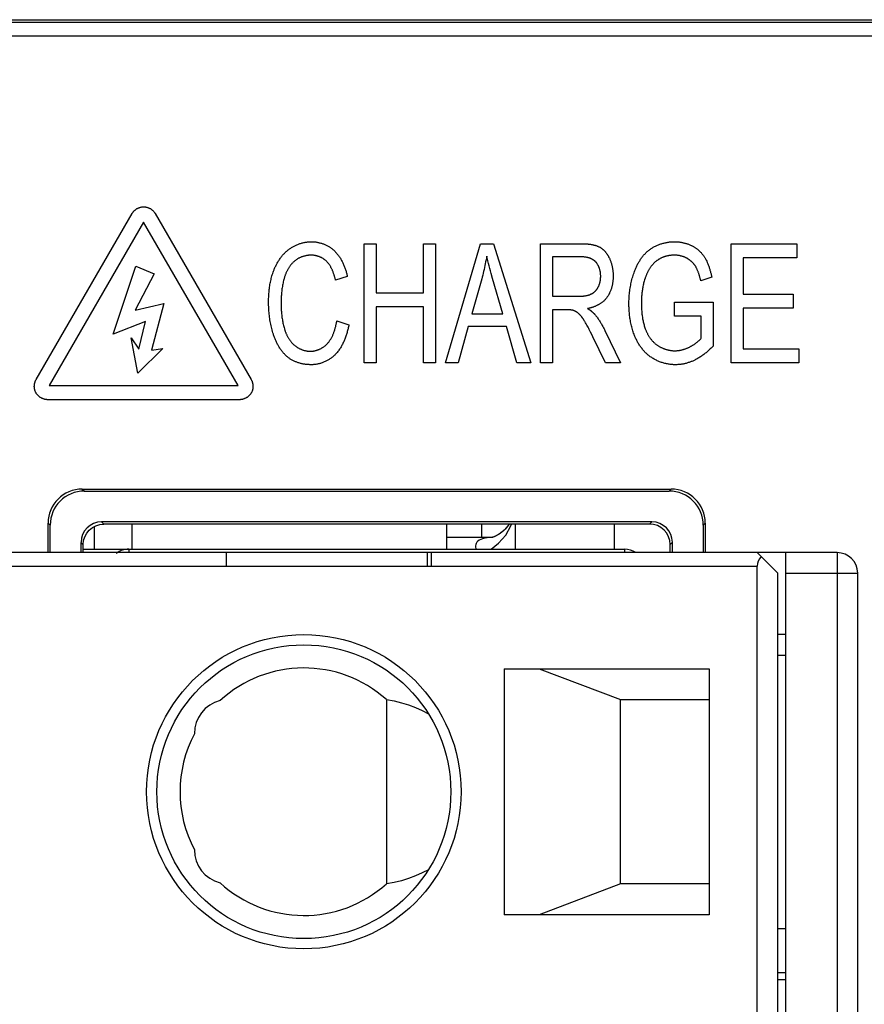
# Model space of a CAD drawing. Header units: millimetres. Extents: x 674 to 3111, y -226 to 595.
# Tile 31 of 46: x 2337 to 2349, y 316 to 331. Entities that reach past the tile are written whole.
import ezdxf

# ---------------------------------------------------------------- set-up
doc = ezdxf.new("R2010")
doc.units = ezdxf.units.MM
doc.header["$LTSCALE"] = 30.734
doc.layers.get('0').update_dxf_attribs({"linetype": 'CONTINUOUS'})

msp = doc.modelspace()

# ---------------------------------------------------------------- linework, layer by layer
at = {"color": 7, "linetype": 'Continuous'}
for p, q in [((2329.383, 330.704), (2369.888, 330.704)), ((2369.845, 330.661), (2329.426, 330.661)), ((2369.845, 330.462), (2329.426, 330.462)), ((2337.178, 325.435), (2338.583, 327.868)), ((2338.921, 327.868), (2340.325, 325.435)), ((2338.752, 327.742), (2337.372, 325.352)), ((2340.132, 325.352), (2338.752, 327.742)), ((2341.979, 325.683), (2341.979, 327.425)), ((2341.979, 327.425), (2342.155, 327.425)), ((2342.155, 327.425), (2342.155, 326.707)), ((2342.843, 326.707), (2342.843, 327.425)), ((2342.843, 327.425), (2343.019, 327.425)), ((2343.019, 327.425), (2343.019, 325.683)), ((2343.167, 325.683), (2343.678, 327.425)), ((2343.678, 327.425), (2343.871, 327.425)), ((2343.871, 327.425), (2344.413, 325.683)), ((2344.556, 325.683), (2344.556, 327.425)), ((2347.343, 325.683), (2347.343, 327.425)), ((2347.343, 327.425), (2348.304, 327.425)), ((2348.304, 327.425), (2348.304, 327.22)), ((2344.733, 327.232), (2344.733, 326.656)), ((2345.153, 327.232), (2344.733, 327.232)), ((2347.52, 327.22), (2347.52, 326.685)), ((2348.304, 327.22), (2347.52, 327.22)), ((2338.304, 326.103), (2338.64, 327.098)), ((2338.64, 327.098), (2338.907, 326.986)), ((2338.907, 326.986), (2338.627, 326.454)), ((2341.731, 326.947), (2341.559, 326.893)), ((2343.696, 326.909), (2343.55, 326.398)), ((2344.003, 326.398), (2343.854, 326.917)), ((2347.06, 326.937), (2346.901, 326.88)), ((2342.155, 326.707), (2342.843, 326.707)), ((2344.733, 326.656), (2345.117, 326.656)), ((2346.517, 326.366), (2346.517, 326.571)), ((2346.517, 326.571), (2347.08, 326.571)), ((2347.08, 326.571), (2347.08, 325.925)), ((2347.52, 326.685), (2348.254, 326.685)), ((2348.254, 326.685), (2348.254, 326.481)), ((2338.627, 326.454), (2339.047, 326.552)), ((2339.047, 326.552), (2338.865, 325.865)), ((2342.155, 326.503), (2342.155, 325.683)), ((2342.843, 326.503), (2342.155, 326.503)), ((2342.843, 325.683), (2342.843, 326.503)), ((2344.733, 326.456), (2344.733, 325.683)), ((2344.955, 326.456), (2344.733, 326.456)), ((2347.52, 326.481), (2347.52, 325.887)), ((2348.254, 326.481), (2347.52, 326.481)), ((2338.781, 326.286), (2338.304, 326.103)), ((2338.683, 325.879), (2338.781, 326.286)), ((2341.577, 326.294), (2341.754, 326.236)), ((2343.55, 326.398), (2344.003, 326.398)), ((2345.196, 326.299), (2345.191, 326.308)), ((2346.907, 326.366), (2346.517, 326.366)), ((2346.907, 326.04), (2346.907, 326.366)), ((2343.498, 326.211), (2343.354, 325.683)), ((2344.059, 326.211), (2343.498, 326.211)), ((2344.212, 325.683), (2344.059, 326.211)), ((2345.305, 326.098), (2345.288, 326.132)), ((2345.496, 326.157), (2345.726, 325.683)), ((2338.668, 325.529), (2338.57, 326.047)), ((2338.57, 326.047), (2338.683, 325.879)), ((2345.322, 326.063), (2345.305, 326.098)), ((2345.507, 325.683), (2345.322, 326.063)), ((2339.033, 325.893), (2338.668, 325.529)), ((2338.865, 325.865), (2339.033, 325.893)), ((2347.52, 325.887), (2348.335, 325.887)), ((2348.335, 325.887), (2348.335, 325.683)), ((2342.155, 325.683), (2341.979, 325.683)), ((2343.019, 325.683), (2342.843, 325.683)), ((2343.354, 325.683), (2343.167, 325.683)), ((2344.413, 325.683), (2344.212, 325.683)), ((2344.733, 325.683), (2344.556, 325.683)), ((2345.726, 325.683), (2345.507, 325.683)), ((2348.335, 325.683), (2347.343, 325.683)), ((2337.372, 325.352), (2340.132, 325.352)), ((2340.156, 325.142), (2337.347, 325.142)), ((2337.855, 323.834), (2337.885, 323.804)), ((2337.855, 323.834), (2346.466, 323.834)), ((2346.466, 323.834), (2346.436, 323.804)), ((2337.885, 323.804), (2346.436, 323.804)), ((2337.355, 322.904), (2337.355, 323.335)), ((2337.355, 323.335), (2337.385, 323.305)), ((2337.385, 322.904), (2337.385, 323.305)), ((2338.135, 323.354), (2338.169, 323.32)), ((2346.186, 323.354), (2338.135, 323.354)), ((2346.152, 323.32), (2338.169, 323.32)), ((2338.585, 322.954), (2338.585, 323.32)), ((2343.185, 322.954), (2343.185, 323.32)), ((2343.699, 323.124), (2343.699, 323.32)), ((2344.185, 323.32), (2344.185, 322.954)), ((2345.633, 323.32), (2345.633, 322.954)), ((2346.186, 323.354), (2346.152, 323.32)), ((2346.965, 323.335), (2346.935, 323.305)), ((2346.935, 323.305), (2346.935, 322.904)), ((2346.965, 323.335), (2346.965, 322.904)), ((2343.863, 323.124), (2343.185, 323.124)), ((2337.835, 323.054), (2337.835, 322.904)), ((2337.835, 323.054), (2337.869, 323.021)), ((2337.869, 322.904), (2337.869, 323.021)), ((2346.485, 323.054), (2346.452, 323.021)), ((2346.452, 322.904), (2346.452, 323.021)), ((2346.485, 322.904), (2346.485, 323.054)), ((2348.895, 322.904), (2336.595, 322.904)), ((2337.869, 322.954), (2345.785, 322.954)), ((2338.535, 322.954), (2338.535, 322.904)), ((2339.96, 322.904), (2339.96, 322.704)), ((2342.905, 322.704), (2342.905, 322.904)), ((2342.96, 322.704), (2342.96, 322.904)), ((2345.785, 322.954), (2345.785, 322.904)), ((2347.725, 322.904), (2348.025, 322.604)), ((2348.145, 255.904), (2348.145, 322.904)), ((2348.895, 322.904), (2348.895, 255.904)), ((2336.395, 322.704), (2347.725, 322.704)), ((2347.725, 256.104), (2347.725, 322.704)), ((2348.025, 256.204), (2348.025, 322.604)), ((2348.145, 322.604), (2349.195, 322.604)), ((2349.195, 256.204), (2349.195, 322.604)), ((2348.145, 321.704), (2348.025, 321.704)), ((2348.025, 321.404), (2348.145, 321.404)), ((2344.025, 321.204), (2344.025, 317.604)), ((2344.025, 321.204), (2347.025, 321.204)), ((2344.535, 321.204), (2345.725, 320.754)), ((2347.025, 321.204), (2347.025, 317.604)), ((2342.305, 320.752), (2342.305, 318.055)), ((2345.725, 318.054), (2345.725, 320.754)), ((2345.725, 320.754), (2347.025, 320.754)), ((2345.725, 318.054), (2344.535, 317.604)), ((2347.025, 318.054), (2345.725, 318.054)), ((2347.025, 317.604), (2344.025, 317.604)), ((2348.025, 317.404), (2348.145, 317.404)), ((2348.145, 316.754), (2348.025, 316.754)), ((2348.025, 316.654), (2348.145, 316.654))]:
    msp.add_line(p, q, dxfattribs=at)
at = {"color": 6, "linetype": 'Continuous'}
msp.add_line((2338.035, 322.954), (2338.035, 323.288), dxfattribs=at)
at = {"color": 7, "linetype": 'Continuous'}
for points in [[(2338.583, 327.868), (2338.586, 327.873), (2338.59, 327.879), (2338.594, 327.884), (2338.598, 327.889), (2338.602, 327.894), (2338.606, 327.899), (2338.611, 327.904), (2338.616, 327.909), (2338.621, 327.914), (2338.626, 327.918), (2338.631, 327.922), (2338.637, 327.926), (2338.642, 327.93), (2338.648, 327.934), (2338.654, 327.938), (2338.66, 327.941), (2338.666, 327.944), (2338.672, 327.947), (2338.679, 327.95), (2338.685, 327.952), (2338.691, 327.955), (2338.698, 327.957), (2338.705, 327.959), (2338.711, 327.96), (2338.718, 327.962), (2338.725, 327.963), (2338.731, 327.964), (2338.738, 327.965), (2338.745, 327.965), (2338.752, 327.965), (2338.759, 327.965), (2338.766, 327.965), (2338.772, 327.964), (2338.779, 327.963), (2338.786, 327.962), (2338.793, 327.96), (2338.799, 327.959), (2338.806, 327.957), (2338.812, 327.955), (2338.819, 327.952), (2338.825, 327.95), (2338.832, 327.947), (2338.838, 327.944), (2338.844, 327.941), (2338.85, 327.938), (2338.856, 327.934), (2338.861, 327.93), (2338.867, 327.926), (2338.873, 327.922), (2338.878, 327.918), (2338.883, 327.914), (2338.888, 327.909), (2338.893, 327.904), (2338.897, 327.899), (2338.902, 327.894), (2338.906, 327.889), (2338.91, 327.884), (2338.914, 327.879), (2338.918, 327.873), (2338.921, 327.868)], [(2340.884, 327.349), (2340.894, 327.355), (2340.903, 327.362), (2340.913, 327.368), (2340.922, 327.374), (2340.932, 327.379), (2340.942, 327.385), (2340.952, 327.39), (2340.963, 327.396), (2340.973, 327.4), (2340.984, 327.405), (2340.994, 327.41), (2341.005, 327.414), (2341.016, 327.418), (2341.027, 327.422), (2341.037, 327.426), (2341.048, 327.429), (2341.06, 327.433), (2341.071, 327.436), (2341.082, 327.439), (2341.093, 327.441), (2341.104, 327.444), (2341.116, 327.446), (2341.127, 327.448), (2341.138, 327.449), (2341.15, 327.451), (2341.161, 327.452), (2341.172, 327.453), (2341.184, 327.453), (2341.195, 327.454), (2341.206, 327.454)], [(2341.206, 327.454), (2341.217, 327.454), (2341.227, 327.453), (2341.238, 327.453), (2341.248, 327.452), (2341.258, 327.451), (2341.269, 327.45), (2341.279, 327.448), (2341.29, 327.446), (2341.3, 327.444), (2341.311, 327.442), (2341.321, 327.44), (2341.331, 327.437), (2341.342, 327.434), (2341.352, 327.431), (2341.362, 327.428), (2341.372, 327.424), (2341.382, 327.421), (2341.392, 327.417), (2341.402, 327.413), (2341.412, 327.409), (2341.421, 327.404), (2341.431, 327.399), (2341.44, 327.394), (2341.45, 327.389), (2341.459, 327.384), (2341.468, 327.379), (2341.477, 327.373), (2341.486, 327.367), (2341.494, 327.361), (2341.503, 327.355), (2341.511, 327.348), (2341.519, 327.342), (2341.527, 327.335), (2341.534, 327.328), (2341.542, 327.321)], [(2346.164, 327.347), (2346.174, 327.353), (2346.184, 327.36), (2346.194, 327.366), (2346.204, 327.372), (2346.215, 327.378), (2346.225, 327.384), (2346.236, 327.389), (2346.247, 327.394), (2346.258, 327.399), (2346.269, 327.404), (2346.28, 327.409), (2346.291, 327.413), (2346.303, 327.417), (2346.314, 327.421), (2346.326, 327.425), (2346.337, 327.428), (2346.349, 327.432), (2346.361, 327.435), (2346.373, 327.437), (2346.384, 327.44), (2346.396, 327.442), (2346.408, 327.445), (2346.42, 327.446), (2346.432, 327.448), (2346.444, 327.45), (2346.456, 327.451), (2346.468, 327.452), (2346.48, 327.453), (2346.492, 327.453), (2346.504, 327.454), (2346.516, 327.454)], [(2346.516, 327.454), (2346.525, 327.454), (2346.535, 327.453), (2346.545, 327.453), (2346.555, 327.452), (2346.565, 327.452), (2346.575, 327.451), (2346.585, 327.45), (2346.595, 327.449), (2346.605, 327.447), (2346.615, 327.446), (2346.625, 327.444), (2346.635, 327.442), (2346.645, 327.44), (2346.655, 327.438), (2346.664, 327.435), (2346.674, 327.433), (2346.684, 327.43), (2346.693, 327.427), (2346.703, 327.424), (2346.712, 327.421), (2346.722, 327.417), (2346.731, 327.413), (2346.74, 327.41), (2346.749, 327.406), (2346.759, 327.401), (2346.767, 327.397), (2346.776, 327.393)], [(2340.659, 327.041), (2340.663, 327.053), (2340.668, 327.064), (2340.673, 327.075), (2340.678, 327.087), (2340.683, 327.098), (2340.689, 327.109), (2340.695, 327.12), (2340.7, 327.131), (2340.707, 327.142), (2340.713, 327.153), (2340.719, 327.164), (2340.726, 327.175), (2340.733, 327.185), (2340.739, 327.196), (2340.747, 327.206), (2340.754, 327.217), (2340.761, 327.227), (2340.769, 327.237), (2340.777, 327.246), (2340.785, 327.256), (2340.793, 327.265), (2340.801, 327.275), (2340.81, 327.284), (2340.819, 327.293), (2340.827, 327.301), (2340.837, 327.31), (2340.846, 327.318), (2340.855, 327.326), (2340.865, 327.334), (2340.874, 327.341), (2340.884, 327.349)], [(2341.542, 327.321), (2341.551, 327.312), (2341.56, 327.303), (2341.568, 327.293), (2341.576, 327.284), (2341.584, 327.274), (2341.592, 327.264), (2341.6, 327.253), (2341.607, 327.243), (2341.615, 327.232), (2341.622, 327.222), (2341.629, 327.211), (2341.635, 327.2), (2341.642, 327.189), (2341.648, 327.177), (2341.654, 327.166), (2341.66, 327.154), (2341.665, 327.143), (2341.671, 327.131), (2341.676, 327.119), (2341.681, 327.107), (2341.686, 327.095), (2341.691, 327.083), (2341.696, 327.071), (2341.7, 327.058), (2341.704, 327.046), (2341.708, 327.034), (2341.712, 327.021), (2341.716, 327.009), (2341.719, 326.997), (2341.722, 326.984), (2341.726, 326.972), (2341.729, 326.959), (2341.731, 326.947)], [(2344.556, 327.425), (2345.154, 327.425), (2345.162, 327.425), (2345.171, 327.424), (2345.179, 327.424), (2345.188, 327.424), (2345.196, 327.424), (2345.205, 327.424), (2345.213, 327.423), (2345.221, 327.423), (2345.23, 327.422), (2345.238, 327.422), (2345.247, 327.421), (2345.255, 327.42), (2345.264, 327.419), (2345.272, 327.418), (2345.28, 327.417), (2345.289, 327.416), (2345.297, 327.415), (2345.305, 327.413), (2345.314, 327.412), (2345.322, 327.41), (2345.33, 327.408), (2345.338, 327.406), (2345.346, 327.404), (2345.354, 327.402), (2345.362, 327.399), (2345.37, 327.397), (2345.378, 327.394), (2345.386, 327.391), (2345.394, 327.388), (2345.401, 327.385), (2345.409, 327.381), (2345.416, 327.378)], [(2345.416, 327.378), (2345.422, 327.375), (2345.427, 327.372), (2345.433, 327.368), (2345.438, 327.365), (2345.443, 327.361), (2345.449, 327.358), (2345.454, 327.354), (2345.459, 327.35), (2345.464, 327.346), (2345.469, 327.342), (2345.474, 327.338), (2345.478, 327.333), (2345.483, 327.329), (2345.488, 327.324), (2345.492, 327.32), (2345.497, 327.315), (2345.501, 327.31), (2345.505, 327.305), (2345.509, 327.3), (2345.513, 327.295), (2345.517, 327.29), (2345.521, 327.284), (2345.525, 327.279), (2345.529, 327.274), (2345.532, 327.268), (2345.536, 327.263), (2345.539, 327.257), (2345.543, 327.252), (2345.546, 327.246), (2345.549, 327.241), (2345.552, 327.235), (2345.555, 327.229), (2345.558, 327.224), (2345.561, 327.218), (2345.564, 327.212)], [(2345.931, 327.02), (2345.935, 327.031), (2345.94, 327.043), (2345.944, 327.054), (2345.949, 327.065), (2345.954, 327.077), (2345.959, 327.088), (2345.965, 327.099), (2345.97, 327.11), (2345.976, 327.122), (2345.982, 327.133), (2345.988, 327.143), (2345.994, 327.154), (2346, 327.165), (2346.007, 327.176), (2346.013, 327.186), (2346.02, 327.197), (2346.027, 327.207), (2346.035, 327.217), (2346.042, 327.227), (2346.05, 327.237), (2346.057, 327.246), (2346.065, 327.256), (2346.073, 327.265), (2346.082, 327.274), (2346.09, 327.283), (2346.099, 327.292), (2346.108, 327.3), (2346.117, 327.309), (2346.126, 327.317), (2346.135, 327.325), (2346.145, 327.332), (2346.154, 327.34), (2346.164, 327.347)], [(2346.776, 327.393), (2346.784, 327.388), (2346.792, 327.384), (2346.8, 327.379), (2346.807, 327.375), (2346.815, 327.37), (2346.822, 327.365), (2346.83, 327.36), (2346.837, 327.354), (2346.844, 327.349), (2346.852, 327.343), (2346.859, 327.338), (2346.865, 327.332), (2346.872, 327.326), (2346.879, 327.32), (2346.886, 327.313), (2346.892, 327.307), (2346.898, 327.301), (2346.905, 327.294), (2346.911, 327.287), (2346.917, 327.28), (2346.923, 327.274), (2346.928, 327.266), (2346.934, 327.259), (2346.939, 327.252), (2346.944, 327.245), (2346.949, 327.237), (2346.954, 327.23), (2346.959, 327.222)], [(2340.948, 327.161), (2340.941, 327.154), (2340.934, 327.147), (2340.927, 327.14), (2340.921, 327.133), (2340.915, 327.126), (2340.908, 327.119), (2340.902, 327.111), (2340.897, 327.103), (2340.891, 327.096), (2340.885, 327.088), (2340.88, 327.08), (2340.875, 327.071), (2340.87, 327.063), (2340.865, 327.055), (2340.86, 327.046), (2340.855, 327.038), (2340.851, 327.029), (2340.846, 327.02), (2340.842, 327.012), (2340.838, 327.003), (2340.834, 326.994), (2340.83, 326.985), (2340.827, 326.976), (2340.823, 326.967), (2340.82, 326.958), (2340.817, 326.948), (2340.814, 326.939), (2340.811, 326.93), (2340.808, 326.921), (2340.806, 326.912), (2340.803, 326.902)], [(2341.203, 327.257), (2341.195, 327.257), (2341.188, 327.256), (2341.18, 327.256), (2341.172, 327.255), (2341.164, 327.255), (2341.156, 327.254), (2341.148, 327.253), (2341.14, 327.252), (2341.132, 327.25), (2341.124, 327.249), (2341.117, 327.247), (2341.109, 327.245), (2341.101, 327.243), (2341.093, 327.241), (2341.085, 327.239), (2341.078, 327.236), (2341.07, 327.233), (2341.062, 327.231), (2341.055, 327.228), (2341.047, 327.225), (2341.04, 327.221), (2341.033, 327.218), (2341.026, 327.214), (2341.018, 327.211), (2341.011, 327.207), (2341.004, 327.203), (2340.998, 327.199), (2340.991, 327.195), (2340.984, 327.19), (2340.978, 327.186), (2340.972, 327.181), (2340.965, 327.176), (2340.959, 327.171), (2340.953, 327.166), (2340.948, 327.161)], [(2341.424, 327.17), (2341.42, 327.175), (2341.415, 327.179), (2341.409, 327.184), (2341.404, 327.188), (2341.399, 327.192), (2341.393, 327.196), (2341.387, 327.2), (2341.382, 327.204), (2341.376, 327.208), (2341.37, 327.212), (2341.364, 327.215), (2341.358, 327.218), (2341.351, 327.222), (2341.345, 327.225), (2341.339, 327.228), (2341.332, 327.23), (2341.326, 327.233), (2341.319, 327.236), (2341.313, 327.238), (2341.306, 327.24), (2341.299, 327.242), (2341.292, 327.244), (2341.286, 327.246), (2341.279, 327.248), (2341.272, 327.249), (2341.265, 327.251), (2341.258, 327.252), (2341.251, 327.253), (2341.244, 327.254), (2341.237, 327.255), (2341.231, 327.256), (2341.224, 327.256), (2341.217, 327.256), (2341.21, 327.257), (2341.203, 327.257)], [(2341.559, 326.893), (2341.556, 326.902), (2341.554, 326.911), (2341.552, 326.919), (2341.55, 326.928), (2341.547, 326.936), (2341.545, 326.945), (2341.542, 326.954), (2341.54, 326.962), (2341.537, 326.971), (2341.534, 326.979), (2341.531, 326.988), (2341.528, 326.996), (2341.525, 327.005), (2341.522, 327.013), (2341.519, 327.021), (2341.515, 327.03), (2341.512, 327.038), (2341.508, 327.046), (2341.504, 327.054), (2341.5, 327.062), (2341.496, 327.07), (2341.492, 327.078), (2341.488, 327.086), (2341.483, 327.094), (2341.479, 327.101), (2341.474, 327.109), (2341.469, 327.116), (2341.464, 327.123), (2341.459, 327.13), (2341.454, 327.137), (2341.448, 327.144), (2341.442, 327.151), (2341.437, 327.157), (2341.431, 327.164), (2341.424, 327.17)], [(2343.769, 327.245), (2343.765, 327.216), (2343.76, 327.188), (2343.754, 327.16), (2343.749, 327.132), (2343.743, 327.104), (2343.737, 327.076), (2343.731, 327.048), (2343.725, 327.02), (2343.718, 326.992), (2343.711, 326.965), (2343.703, 326.937), (2343.696, 326.909)], [(2343.854, 326.917), (2343.834, 326.99), (2343.824, 327.026), (2343.815, 327.062), (2343.805, 327.099), (2343.796, 327.135), (2343.787, 327.172), (2343.778, 327.208), (2343.769, 327.245)], [(2345.369, 327.153), (2345.365, 327.157), (2345.361, 327.161), (2345.358, 327.165), (2345.354, 327.169), (2345.349, 327.172), (2345.345, 327.176), (2345.341, 327.179), (2345.336, 327.182), (2345.332, 327.185), (2345.327, 327.188), (2345.322, 327.191), (2345.318, 327.194), (2345.313, 327.197), (2345.308, 327.199), (2345.303, 327.202), (2345.298, 327.204), (2345.292, 327.207), (2345.287, 327.209), (2345.282, 327.211), (2345.276, 327.213), (2345.271, 327.215), (2345.266, 327.216), (2345.26, 327.218), (2345.255, 327.219), (2345.249, 327.221), (2345.243, 327.222), (2345.238, 327.224), (2345.232, 327.225), (2345.226, 327.226), (2345.221, 327.227), (2345.215, 327.228), (2345.209, 327.229), (2345.204, 327.229), (2345.198, 327.23), (2345.192, 327.231), (2345.187, 327.231), (2345.181, 327.232), (2345.175, 327.232), (2345.17, 327.232), (2345.164, 327.232), (2345.159, 327.232), (2345.153, 327.232)], [(2345.437, 326.949), (2345.437, 326.956), (2345.437, 326.962), (2345.436, 326.968), (2345.436, 326.974), (2345.436, 326.98), (2345.435, 326.987), (2345.434, 326.993), (2345.433, 326.999), (2345.433, 327.005), (2345.432, 327.012), (2345.43, 327.018), (2345.429, 327.024), (2345.428, 327.03), (2345.426, 327.036), (2345.425, 327.042), (2345.423, 327.049), (2345.421, 327.055), (2345.419, 327.061), (2345.417, 327.067), (2345.415, 327.073), (2345.413, 327.078), (2345.41, 327.084), (2345.408, 327.09), (2345.405, 327.096), (2345.403, 327.101), (2345.4, 327.107), (2345.397, 327.112), (2345.394, 327.118), (2345.391, 327.123), (2345.387, 327.128), (2345.384, 327.133), (2345.38, 327.138), (2345.377, 327.143), (2345.373, 327.148), (2345.369, 327.153)], [(2345.564, 327.212), (2345.568, 327.203), (2345.572, 327.193), (2345.576, 327.184), (2345.58, 327.174), (2345.583, 327.164), (2345.587, 327.155), (2345.59, 327.145), (2345.593, 327.135), (2345.596, 327.125), (2345.599, 327.115), (2345.601, 327.105), (2345.603, 327.094), (2345.606, 327.084), (2345.608, 327.074), (2345.609, 327.064), (2345.611, 327.053), (2345.613, 327.043), (2345.614, 327.033), (2345.615, 327.022), (2345.616, 327.012), (2345.617, 327.002), (2345.618, 326.991), (2345.618, 326.981), (2345.619, 326.971), (2345.619, 326.96), (2345.619, 326.95)], [(2346.308, 327.209), (2346.302, 327.205), (2346.295, 327.201), (2346.289, 327.197), (2346.283, 327.194), (2346.277, 327.189), (2346.27, 327.185), (2346.264, 327.181), (2346.258, 327.177), (2346.253, 327.172), (2346.247, 327.168), (2346.241, 327.163), (2346.235, 327.158), (2346.23, 327.153), (2346.224, 327.148), (2346.219, 327.143), (2346.213, 327.138), (2346.208, 327.133), (2346.203, 327.127), (2346.198, 327.122), (2346.193, 327.116), (2346.188, 327.111), (2346.184, 327.105), (2346.179, 327.099), (2346.175, 327.094), (2346.17, 327.088), (2346.166, 327.082)], [(2346.516, 327.257), (2346.509, 327.257), (2346.502, 327.257), (2346.494, 327.256), (2346.487, 327.256), (2346.479, 327.255), (2346.472, 327.255), (2346.464, 327.254), (2346.457, 327.253), (2346.45, 327.252), (2346.442, 327.251), (2346.435, 327.25), (2346.427, 327.249), (2346.42, 327.248), (2346.413, 327.246), (2346.405, 327.245), (2346.398, 327.243), (2346.391, 327.241), (2346.384, 327.239), (2346.376, 327.237), (2346.369, 327.235), (2346.362, 327.232), (2346.355, 327.23), (2346.348, 327.227), (2346.341, 327.224), (2346.335, 327.222), (2346.328, 327.218), (2346.321, 327.215), (2346.315, 327.212), (2346.308, 327.209)], [(2346.699, 327.211), (2346.694, 327.214), (2346.688, 327.217), (2346.681, 327.22), (2346.675, 327.223), (2346.669, 327.226), (2346.663, 327.228), (2346.657, 327.231), (2346.65, 327.233), (2346.644, 327.236), (2346.637, 327.238), (2346.631, 327.24), (2346.624, 327.242), (2346.618, 327.244), (2346.611, 327.245), (2346.604, 327.247), (2346.598, 327.248), (2346.591, 327.25), (2346.584, 327.251), (2346.577, 327.252), (2346.571, 327.253), (2346.564, 327.254), (2346.557, 327.255), (2346.55, 327.255), (2346.543, 327.256), (2346.537, 327.256), (2346.53, 327.257), (2346.523, 327.257), (2346.516, 327.257)], [(2346.826, 327.089), (2346.823, 327.095), (2346.82, 327.1), (2346.816, 327.105), (2346.813, 327.11), (2346.809, 327.116), (2346.805, 327.121), (2346.801, 327.126), (2346.797, 327.131), (2346.793, 327.135), (2346.789, 327.14), (2346.785, 327.145), (2346.78, 327.149), (2346.776, 327.154), (2346.771, 327.158), (2346.766, 327.163), (2346.762, 327.167), (2346.757, 327.171), (2346.752, 327.175), (2346.747, 327.179), (2346.742, 327.183), (2346.737, 327.187), (2346.732, 327.191), (2346.726, 327.194), (2346.721, 327.198), (2346.716, 327.201), (2346.71, 327.205), (2346.705, 327.208), (2346.699, 327.211)], [(2346.959, 327.222), (2346.965, 327.212), (2346.971, 327.202), (2346.976, 327.192), (2346.981, 327.182), (2346.987, 327.171), (2346.992, 327.161), (2346.996, 327.15), (2347.001, 327.139), (2347.005, 327.128), (2347.01, 327.117), (2347.014, 327.107), (2347.018, 327.095), (2347.022, 327.084), (2347.025, 327.073), (2347.029, 327.062), (2347.032, 327.051), (2347.035, 327.039), (2347.039, 327.028), (2347.042, 327.017), (2347.044, 327.005), (2347.047, 326.994), (2347.05, 326.983), (2347.052, 326.971), (2347.055, 326.96), (2347.057, 326.948), (2347.06, 326.937)], [(2340.579, 326.567), (2340.579, 326.585), (2340.58, 326.604), (2340.58, 326.622), (2340.581, 326.641), (2340.582, 326.66), (2340.583, 326.678), (2340.584, 326.697), (2340.586, 326.715), (2340.588, 326.734), (2340.59, 326.753), (2340.592, 326.771), (2340.594, 326.79), (2340.597, 326.808), (2340.6, 326.826), (2340.603, 326.845), (2340.607, 326.863), (2340.611, 326.881), (2340.615, 326.899), (2340.619, 326.918), (2340.624, 326.936), (2340.629, 326.953), (2340.634, 326.971), (2340.64, 326.989), (2340.646, 327.006), (2340.652, 327.024), (2340.659, 327.041)], [(2345.85, 326.545), (2345.85, 326.566), (2345.85, 326.587), (2345.851, 326.608), (2345.852, 326.629), (2345.853, 326.65), (2345.855, 326.671), (2345.857, 326.692), (2345.859, 326.713), (2345.862, 326.734), (2345.865, 326.755), (2345.868, 326.776), (2345.871, 326.797), (2345.875, 326.817), (2345.879, 326.838), (2345.884, 326.859), (2345.888, 326.879), (2345.893, 326.9), (2345.899, 326.92), (2345.905, 326.94), (2345.911, 326.96), (2345.917, 326.98), (2345.924, 327), (2345.931, 327.02)], [(2346.166, 327.082), (2346.161, 327.074), (2346.156, 327.066), (2346.151, 327.059), (2346.146, 327.051), (2346.142, 327.043), (2346.137, 327.035), (2346.133, 327.027), (2346.128, 327.019), (2346.124, 327.011), (2346.12, 327.003), (2346.116, 326.994), (2346.112, 326.986), (2346.108, 326.978), (2346.105, 326.969), (2346.101, 326.961), (2346.098, 326.952), (2346.095, 326.944), (2346.091, 326.935), (2346.088, 326.927), (2346.085, 326.918), (2346.083, 326.909)], [(2346.901, 326.88), (2346.899, 326.889), (2346.897, 326.897), (2346.895, 326.906), (2346.892, 326.915), (2346.89, 326.923), (2346.888, 326.932), (2346.886, 326.941), (2346.883, 326.949), (2346.881, 326.958), (2346.878, 326.966), (2346.875, 326.975), (2346.873, 326.983), (2346.87, 326.992), (2346.867, 327), (2346.864, 327.009), (2346.861, 327.017), (2346.857, 327.025), (2346.854, 327.034), (2346.85, 327.042), (2346.847, 327.05), (2346.843, 327.058), (2346.839, 327.066), (2346.835, 327.074), (2346.831, 327.082), (2346.826, 327.089)], [(2340.803, 326.902), (2340.799, 326.885), (2340.795, 326.868), (2340.791, 326.851), (2340.787, 326.833), (2340.784, 326.816), (2340.781, 326.798), (2340.778, 326.781), (2340.775, 326.763), (2340.773, 326.745), (2340.771, 326.728), (2340.769, 326.71), (2340.767, 326.692), (2340.766, 326.674), (2340.764, 326.657), (2340.763, 326.639), (2340.762, 326.621), (2340.762, 326.603), (2340.762, 326.586), (2340.761, 326.568)], [(2345.402, 326.793), (2345.404, 326.799), (2345.407, 326.805), (2345.409, 326.81), (2345.412, 326.816), (2345.414, 326.822), (2345.416, 326.827), (2345.418, 326.833), (2345.42, 326.839), (2345.422, 326.845), (2345.424, 326.851), (2345.425, 326.857), (2345.427, 326.863), (2345.428, 326.869), (2345.429, 326.875), (2345.431, 326.882), (2345.432, 326.888), (2345.433, 326.894), (2345.434, 326.9), (2345.434, 326.906), (2345.435, 326.912), (2345.436, 326.918), (2345.436, 326.925), (2345.436, 326.931), (2345.437, 326.937), (2345.437, 326.943), (2345.437, 326.949)], [(2345.619, 326.95), (2345.619, 326.94), (2345.619, 326.93), (2345.618, 326.92), (2345.618, 326.91), (2345.617, 326.9), (2345.616, 326.89), (2345.615, 326.88), (2345.614, 326.87), (2345.613, 326.86), (2345.611, 326.85), (2345.609, 326.84), (2345.607, 326.83), (2345.605, 326.82), (2345.603, 326.81), (2345.601, 326.801), (2345.598, 326.791), (2345.596, 326.781), (2345.593, 326.771), (2345.59, 326.762), (2345.586, 326.752), (2345.583, 326.743), (2345.579, 326.733), (2345.575, 326.724), (2345.571, 326.715), (2345.567, 326.706), (2345.563, 326.697), (2345.558, 326.688), (2345.554, 326.679), (2345.549, 326.67), (2345.544, 326.662), (2345.538, 326.654), (2345.533, 326.645), (2345.527, 326.637)], [(2346.083, 326.909), (2346.078, 326.894), (2346.073, 326.878), (2346.069, 326.863), (2346.065, 326.847), (2346.062, 326.831), (2346.058, 326.816), (2346.055, 326.8), (2346.052, 326.784), (2346.049, 326.768), (2346.046, 326.752), (2346.044, 326.736), (2346.042, 326.72), (2346.04, 326.704), (2346.038, 326.687), (2346.037, 326.671), (2346.035, 326.655), (2346.034, 326.639), (2346.033, 326.623), (2346.033, 326.607), (2346.032, 326.591), (2346.032, 326.574), (2346.032, 326.558)], [(2345.299, 326.689), (2345.303, 326.691), (2345.307, 326.693), (2345.311, 326.695), (2345.315, 326.698), (2345.319, 326.7), (2345.323, 326.702), (2345.327, 326.705), (2345.331, 326.708), (2345.334, 326.711), (2345.338, 326.714), (2345.342, 326.716), (2345.345, 326.72), (2345.349, 326.723), (2345.352, 326.726), (2345.355, 326.729), (2345.359, 326.732), (2345.362, 326.736), (2345.365, 326.739), (2345.368, 326.743), (2345.371, 326.746), (2345.374, 326.75), (2345.377, 326.754), (2345.38, 326.758), (2345.383, 326.761), (2345.385, 326.765), (2345.388, 326.769), (2345.391, 326.773), (2345.393, 326.777), (2345.395, 326.781), (2345.397, 326.785), (2345.4, 326.789), (2345.402, 326.793)], [(2340.65, 326.1), (2340.643, 326.121), (2340.637, 326.141), (2340.631, 326.162), (2340.626, 326.183), (2340.621, 326.204), (2340.616, 326.225), (2340.611, 326.246), (2340.607, 326.267), (2340.603, 326.288), (2340.6, 326.309), (2340.596, 326.331), (2340.593, 326.352), (2340.591, 326.373), (2340.588, 326.395), (2340.586, 326.416), (2340.584, 326.438), (2340.583, 326.459), (2340.582, 326.481), (2340.581, 326.502), (2340.58, 326.524), (2340.58, 326.545), (2340.579, 326.567)], [(2340.761, 326.568), (2340.762, 326.551), (2340.762, 326.534), (2340.762, 326.517), (2340.763, 326.5), (2340.763, 326.483), (2340.764, 326.466), (2340.765, 326.449), (2340.766, 326.432), (2340.768, 326.415), (2340.769, 326.398), (2340.771, 326.381), (2340.773, 326.364), (2340.775, 326.347), (2340.778, 326.33), (2340.781, 326.313), (2340.783, 326.296), (2340.787, 326.28), (2340.79, 326.263), (2340.794, 326.246), (2340.797, 326.23), (2340.802, 326.213), (2340.806, 326.197), (2340.811, 326.18)], [(2345.117, 326.656), (2345.123, 326.656), (2345.129, 326.656), (2345.135, 326.656), (2345.142, 326.656), (2345.148, 326.657), (2345.154, 326.657), (2345.16, 326.657), (2345.167, 326.658), (2345.173, 326.658), (2345.179, 326.659), (2345.185, 326.659), (2345.192, 326.66), (2345.198, 326.661), (2345.204, 326.662), (2345.21, 326.662), (2345.216, 326.663), (2345.222, 326.665), (2345.229, 326.666), (2345.235, 326.667), (2345.241, 326.668), (2345.247, 326.67), (2345.253, 326.672), (2345.259, 326.673), (2345.265, 326.675), (2345.27, 326.677), (2345.276, 326.679), (2345.282, 326.681), (2345.288, 326.684), (2345.293, 326.686), (2345.299, 326.689)], [(2345.527, 326.637), (2345.522, 326.63), (2345.517, 326.624), (2345.511, 326.617), (2345.506, 326.611), (2345.5, 326.604), (2345.494, 326.598), (2345.488, 326.592), (2345.481, 326.586), (2345.475, 326.58), (2345.468, 326.575), (2345.461, 326.569), (2345.454, 326.564), (2345.447, 326.559), (2345.44, 326.554), (2345.433, 326.549), (2345.425, 326.544), (2345.418, 326.54), (2345.41, 326.535), (2345.402, 326.531), (2345.394, 326.527), (2345.386, 326.523), (2345.378, 326.519), (2345.37, 326.515), (2345.362, 326.511), (2345.354, 326.508), (2345.346, 326.505), (2345.337, 326.501), (2345.329, 326.498), (2345.321, 326.496), (2345.312, 326.493), (2345.304, 326.49), (2345.295, 326.488), (2345.287, 326.485), (2345.278, 326.483), (2345.27, 326.481), (2345.262, 326.479), (2345.253, 326.478), (2345.245, 326.476)], [(2345.034, 326.448), (2345.031, 326.449), (2345.027, 326.45), (2345.024, 326.451), (2345.02, 326.452), (2345.017, 326.452), (2345.013, 326.453), (2345.009, 326.453), (2345.006, 326.454), (2345.002, 326.454), (2344.999, 326.455), (2344.995, 326.455), (2344.991, 326.455), (2344.988, 326.456), (2344.984, 326.456), (2344.98, 326.456), (2344.977, 326.456), (2344.973, 326.456), (2344.969, 326.456), (2344.966, 326.456), (2344.962, 326.456), (2344.955, 326.456)], [(2345.114, 326.402), (2345.112, 326.405), (2345.109, 326.407), (2345.106, 326.409), (2345.103, 326.411), (2345.1, 326.414), (2345.097, 326.416), (2345.094, 326.418), (2345.091, 326.42), (2345.088, 326.422), (2345.085, 326.424), (2345.081, 326.426), (2345.078, 326.428), (2345.075, 326.43), (2345.072, 326.432), (2345.068, 326.434), (2345.065, 326.435), (2345.062, 326.437), (2345.058, 326.439), (2345.055, 326.44), (2345.052, 326.442), (2345.048, 326.443), (2345.045, 326.445), (2345.041, 326.446), (2345.038, 326.447), (2345.034, 326.448)], [(2345.245, 326.476), (2345.249, 326.473), (2345.254, 326.47), (2345.259, 326.467), (2345.263, 326.464), (2345.268, 326.461), (2345.272, 326.458), (2345.277, 326.455), (2345.281, 326.452), (2345.286, 326.448), (2345.29, 326.445), (2345.295, 326.442), (2345.299, 326.438), (2345.303, 326.435), (2345.308, 326.431), (2345.312, 326.428), (2345.316, 326.424), (2345.32, 326.421), (2345.324, 326.417), (2345.328, 326.413), (2345.332, 326.409), (2345.336, 326.405), (2345.34, 326.401), (2345.344, 326.397), (2345.347, 326.393), (2345.351, 326.389)], [(2345.931, 326.081), (2345.925, 326.099), (2345.918, 326.117), (2345.912, 326.134), (2345.906, 326.152), (2345.901, 326.17), (2345.896, 326.189), (2345.891, 326.207), (2345.886, 326.225), (2345.882, 326.244), (2345.878, 326.262), (2345.874, 326.281), (2345.871, 326.3), (2345.867, 326.319), (2345.865, 326.337), (2345.862, 326.356), (2345.86, 326.375), (2345.857, 326.394), (2345.856, 326.413), (2345.854, 326.432), (2345.853, 326.451), (2345.852, 326.47), (2345.851, 326.489), (2345.85, 326.507), (2345.85, 326.526), (2345.85, 326.545)], [(2346.032, 326.558), (2346.032, 326.544), (2346.032, 326.529), (2346.032, 326.514), (2346.033, 326.499), (2346.033, 326.485), (2346.034, 326.47), (2346.035, 326.455), (2346.036, 326.44), (2346.037, 326.426), (2346.038, 326.411), (2346.04, 326.396), (2346.042, 326.381), (2346.043, 326.367), (2346.046, 326.352), (2346.048, 326.338), (2346.05, 326.323), (2346.053, 326.309), (2346.056, 326.294), (2346.059, 326.28), (2346.062, 326.265), (2346.066, 326.251), (2346.07, 326.237), (2346.074, 326.223), (2346.078, 326.209), (2346.083, 326.195), (2346.088, 326.181), (2346.093, 326.167)], [(2341.439, 325.962), (2341.446, 325.97), (2341.452, 325.978), (2341.459, 325.986), (2341.465, 325.994), (2341.471, 326.002), (2341.477, 326.011), (2341.482, 326.019), (2341.488, 326.028), (2341.493, 326.037), (2341.498, 326.046), (2341.503, 326.055), (2341.508, 326.064), (2341.512, 326.074), (2341.517, 326.083), (2341.521, 326.093), (2341.525, 326.102), (2341.529, 326.112), (2341.533, 326.122), (2341.536, 326.132), (2341.54, 326.142), (2341.543, 326.152), (2341.547, 326.162), (2341.55, 326.172), (2341.553, 326.182), (2341.555, 326.192), (2341.558, 326.202), (2341.561, 326.212), (2341.563, 326.222), (2341.565, 326.233), (2341.568, 326.243), (2341.57, 326.253), (2341.572, 326.263), (2341.574, 326.274), (2341.576, 326.284), (2341.577, 326.294)], [(2345.191, 326.308), (2345.188, 326.312), (2345.185, 326.316), (2345.183, 326.32), (2345.18, 326.325), (2345.177, 326.329), (2345.174, 326.333), (2345.171, 326.337), (2345.168, 326.342), (2345.165, 326.346), (2345.162, 326.35), (2345.159, 326.354), (2345.156, 326.358), (2345.153, 326.362), (2345.15, 326.366), (2345.147, 326.37), (2345.143, 326.374), (2345.14, 326.377), (2345.136, 326.381), (2345.133, 326.385), (2345.129, 326.388), (2345.126, 326.392), (2345.122, 326.395), (2345.118, 326.399), (2345.114, 326.402)], [(2345.204, 326.286), (2345.201, 326.29), (2345.196, 326.299)], [(2345.288, 326.132), (2345.279, 326.15), (2345.27, 326.167), (2345.261, 326.184), (2345.252, 326.201), (2345.243, 326.218), (2345.233, 326.235), (2345.224, 326.252), (2345.214, 326.269), (2345.204, 326.286)], [(2345.351, 326.389), (2345.359, 326.379), (2345.367, 326.369), (2345.375, 326.359), (2345.383, 326.348), (2345.391, 326.338), (2345.398, 326.327), (2345.406, 326.316), (2345.413, 326.305), (2345.42, 326.294), (2345.427, 326.283), (2345.434, 326.272), (2345.441, 326.261), (2345.447, 326.25), (2345.454, 326.238), (2345.46, 326.227), (2345.466, 326.215), (2345.473, 326.204), (2345.479, 326.192), (2345.485, 326.181), (2345.491, 326.169), (2345.496, 326.157)], [(2340.811, 326.18), (2340.813, 326.172), (2340.816, 326.164), (2340.819, 326.156), (2340.821, 326.148), (2340.824, 326.139), (2340.827, 326.131), (2340.831, 326.123), (2340.834, 326.115), (2340.837, 326.107), (2340.841, 326.099), (2340.845, 326.091), (2340.848, 326.083), (2340.852, 326.075), (2340.856, 326.067), (2340.86, 326.059), (2340.865, 326.052), (2340.869, 326.044), (2340.874, 326.037), (2340.878, 326.029), (2340.883, 326.022), (2340.888, 326.015), (2340.893, 326.008), (2340.898, 326.001), (2340.904, 325.994), (2340.909, 325.987), (2340.915, 325.98), (2340.92, 325.974), (2340.926, 325.968), (2340.932, 325.961), (2340.938, 325.955), (2340.944, 325.949), (2340.951, 325.944), (2340.957, 325.938), (2340.964, 325.933)], [(2341.754, 326.236), (2341.751, 326.222), (2341.748, 326.208), (2341.745, 326.194), (2341.742, 326.18), (2341.738, 326.167), (2341.735, 326.153), (2341.731, 326.139), (2341.727, 326.125), (2341.723, 326.111), (2341.719, 326.098), (2341.715, 326.084), (2341.71, 326.071), (2341.705, 326.057), (2341.7, 326.044), (2341.695, 326.03), (2341.69, 326.017), (2341.684, 326.004), (2341.678, 325.991), (2341.672, 325.978), (2341.666, 325.965), (2341.66, 325.952), (2341.653, 325.94), (2341.646, 325.927), (2341.639, 325.915), (2341.632, 325.903), (2341.624, 325.891), (2341.616, 325.879), (2341.608, 325.868), (2341.6, 325.856), (2341.592, 325.845), (2341.583, 325.834), (2341.574, 325.824), (2341.564, 325.813), (2341.555, 325.803)], [(2346.093, 326.167), (2346.096, 326.159), (2346.1, 326.151), (2346.103, 326.143), (2346.107, 326.134), (2346.111, 326.126), (2346.115, 326.118), (2346.119, 326.11), (2346.123, 326.102), (2346.127, 326.094), (2346.132, 326.086), (2346.137, 326.078), (2346.141, 326.071), (2346.146, 326.063), (2346.151, 326.055), (2346.156, 326.048), (2346.162, 326.04), (2346.167, 326.033), (2346.173, 326.026), (2346.178, 326.019), (2346.184, 326.012), (2346.19, 326.005), (2346.196, 325.998), (2346.202, 325.992), (2346.209, 325.985), (2346.215, 325.979), (2346.222, 325.973), (2346.228, 325.967), (2346.235, 325.961), (2346.242, 325.955), (2346.249, 325.95), (2346.256, 325.944), (2346.263, 325.939), (2346.271, 325.934)], [(2340.854, 325.768), (2340.845, 325.776), (2340.836, 325.785), (2340.827, 325.793), (2340.819, 325.802), (2340.81, 325.811), (2340.802, 325.82), (2340.794, 325.829), (2340.786, 325.838), (2340.779, 325.848), (2340.771, 325.858), (2340.764, 325.868), (2340.757, 325.878), (2340.75, 325.888), (2340.743, 325.898), (2340.736, 325.909), (2340.73, 325.919), (2340.724, 325.93), (2340.718, 325.941), (2340.712, 325.952), (2340.706, 325.963), (2340.7, 325.974), (2340.695, 325.985), (2340.69, 325.997), (2340.685, 326.008), (2340.68, 326.019), (2340.675, 326.031), (2340.67, 326.042), (2340.666, 326.054), (2340.662, 326.065), (2340.657, 326.077), (2340.653, 326.089), (2340.65, 326.1)], [(2346.173, 325.764), (2346.162, 325.771), (2346.152, 325.779), (2346.142, 325.787), (2346.132, 325.795), (2346.122, 325.803), (2346.112, 325.812), (2346.103, 325.821), (2346.093, 325.83), (2346.084, 325.839), (2346.075, 325.849), (2346.067, 325.858), (2346.058, 325.868), (2346.05, 325.878), (2346.041, 325.889), (2346.033, 325.899), (2346.025, 325.909), (2346.018, 325.92), (2346.01, 325.931), (2346.003, 325.942), (2345.996, 325.953), (2345.989, 325.964), (2345.982, 325.976), (2345.976, 325.987), (2345.97, 325.999), (2345.963, 326.01), (2345.958, 326.022), (2345.952, 326.034), (2345.947, 326.045), (2345.941, 326.057), (2345.936, 326.069), (2345.931, 326.081)], [(2346.742, 325.916), (2346.749, 325.92), (2346.756, 325.923), (2346.762, 325.927), (2346.769, 325.931), (2346.776, 325.935), (2346.782, 325.939), (2346.789, 325.943), (2346.795, 325.947), (2346.802, 325.951), (2346.808, 325.955), (2346.815, 325.96), (2346.821, 325.964), (2346.827, 325.968), (2346.834, 325.973), (2346.84, 325.978), (2346.846, 325.982), (2346.852, 325.987), (2346.858, 325.992), (2346.864, 325.997), (2346.869, 326.002), (2346.875, 326.007), (2346.881, 326.012), (2346.886, 326.018), (2346.892, 326.023), (2346.897, 326.029), (2346.902, 326.034), (2346.907, 326.04)], [(2340.964, 325.933), (2340.97, 325.928), (2340.976, 325.924), (2340.982, 325.919), (2340.988, 325.915), (2340.995, 325.911), (2341.001, 325.907), (2341.008, 325.903), (2341.014, 325.899), (2341.021, 325.895), (2341.028, 325.892), (2341.035, 325.888), (2341.042, 325.885), (2341.049, 325.882), (2341.056, 325.879), (2341.063, 325.876), (2341.07, 325.873), (2341.077, 325.871), (2341.085, 325.868), (2341.092, 325.866), (2341.099, 325.864), (2341.107, 325.862), (2341.114, 325.86), (2341.122, 325.858), (2341.129, 325.857), (2341.137, 325.855), (2341.144, 325.854), (2341.152, 325.853), (2341.159, 325.852), (2341.167, 325.852), (2341.174, 325.851), (2341.182, 325.851), (2341.189, 325.851)], [(2341.189, 325.851), (2341.197, 325.851), (2341.204, 325.851), (2341.212, 325.852), (2341.22, 325.852), (2341.227, 325.853), (2341.235, 325.854), (2341.243, 325.856), (2341.25, 325.857), (2341.258, 325.859), (2341.266, 325.861), (2341.273, 325.863), (2341.281, 325.865), (2341.288, 325.867), (2341.296, 325.87), (2341.303, 325.872), (2341.31, 325.875), (2341.318, 325.878), (2341.325, 325.881), (2341.332, 325.885), (2341.339, 325.888), (2341.346, 325.892), (2341.353, 325.896), (2341.36, 325.9), (2341.367, 325.904), (2341.374, 325.908), (2341.38, 325.912), (2341.387, 325.917), (2341.393, 325.921), (2341.399, 325.926), (2341.405, 325.931), (2341.411, 325.936), (2341.417, 325.941), (2341.423, 325.946), (2341.428, 325.951), (2341.434, 325.957), (2341.439, 325.962)], [(2346.271, 325.934), (2346.278, 325.93), (2346.286, 325.925), (2346.294, 325.92), (2346.302, 325.916), (2346.31, 325.912), (2346.318, 325.908), (2346.326, 325.904), (2346.334, 325.9), (2346.343, 325.896), (2346.351, 325.892), (2346.36, 325.889), (2346.368, 325.886), (2346.377, 325.883), (2346.385, 325.88), (2346.394, 325.877), (2346.403, 325.875), (2346.412, 325.872), (2346.421, 325.87), (2346.43, 325.868), (2346.438, 325.866), (2346.447, 325.865), (2346.456, 325.863), (2346.465, 325.862), (2346.474, 325.861), (2346.483, 325.86), (2346.492, 325.859), (2346.501, 325.859), (2346.51, 325.858), (2346.519, 325.858)], [(2346.519, 325.858), (2346.528, 325.858), (2346.536, 325.859), (2346.545, 325.859), (2346.553, 325.86), (2346.562, 325.86), (2346.571, 325.861), (2346.579, 325.862), (2346.588, 325.864), (2346.596, 325.865), (2346.605, 325.867), (2346.613, 325.869), (2346.621, 325.87), (2346.63, 325.873), (2346.638, 325.875), (2346.647, 325.877), (2346.655, 325.88), (2346.663, 325.882), (2346.671, 325.885), (2346.679, 325.888), (2346.688, 325.891), (2346.696, 325.894), (2346.703, 325.898), (2346.711, 325.901), (2346.719, 325.905), (2346.727, 325.908), (2346.735, 325.912), (2346.742, 325.916)], [(2347.08, 325.925), (2347.07, 325.915), (2347.06, 325.905), (2347.05, 325.896), (2347.04, 325.886), (2347.03, 325.876), (2347.019, 325.867), (2347.009, 325.857), (2346.998, 325.848), (2346.987, 325.839), (2346.977, 325.83), (2346.966, 325.821), (2346.955, 325.812), (2346.943, 325.803), (2346.932, 325.795), (2346.921, 325.787), (2346.909, 325.779), (2346.897, 325.771), (2346.885, 325.763), (2346.874, 325.756), (2346.861, 325.749), (2346.849, 325.742), (2346.837, 325.735), (2346.825, 325.728), (2346.812, 325.722)], [(2341.204, 325.654), (2341.193, 325.654), (2341.183, 325.654), (2341.172, 325.655), (2341.161, 325.655), (2341.151, 325.656), (2341.14, 325.657), (2341.129, 325.658), (2341.119, 325.659), (2341.108, 325.661), (2341.097, 325.663), (2341.087, 325.664), (2341.076, 325.667), (2341.065, 325.669), (2341.055, 325.671), (2341.044, 325.674), (2341.034, 325.677), (2341.023, 325.68), (2341.013, 325.683), (2341.003, 325.686), (2340.992, 325.69), (2340.982, 325.694), (2340.972, 325.698), (2340.962, 325.702), (2340.953, 325.706), (2340.943, 325.711), (2340.933, 325.716), (2340.924, 325.721), (2340.915, 325.726), (2340.906, 325.731), (2340.897, 325.737), (2340.888, 325.743), (2340.879, 325.749), (2340.871, 325.755), (2340.862, 325.762), (2340.854, 325.768)], [(2341.555, 325.803), (2341.547, 325.795), (2341.539, 325.787), (2341.53, 325.78), (2341.522, 325.772), (2341.513, 325.765), (2341.504, 325.758), (2341.495, 325.751), (2341.485, 325.744), (2341.476, 325.738), (2341.466, 325.732), (2341.456, 325.726), (2341.446, 325.72), (2341.436, 325.714), (2341.426, 325.709), (2341.415, 325.704), (2341.405, 325.699), (2341.394, 325.694), (2341.383, 325.69), (2341.372, 325.685), (2341.361, 325.681), (2341.35, 325.678), (2341.339, 325.674), (2341.328, 325.671), (2341.317, 325.668), (2341.306, 325.665), (2341.294, 325.663), (2341.283, 325.661), (2341.272, 325.659), (2341.26, 325.657), (2341.249, 325.656), (2341.238, 325.655), (2341.226, 325.654), (2341.215, 325.654), (2341.204, 325.654)], [(2346.529, 325.654), (2346.516, 325.654), (2346.503, 325.654), (2346.49, 325.655), (2346.477, 325.656), (2346.465, 325.657), (2346.452, 325.659), (2346.439, 325.661), (2346.426, 325.663), (2346.413, 325.665), (2346.4, 325.668), (2346.387, 325.67), (2346.374, 325.673), (2346.362, 325.677), (2346.349, 325.68), (2346.337, 325.684), (2346.324, 325.688), (2346.312, 325.693), (2346.299, 325.697), (2346.287, 325.702), (2346.275, 325.707), (2346.263, 325.713), (2346.251, 325.718), (2346.24, 325.724), (2346.228, 325.73), (2346.217, 325.736), (2346.206, 325.743), (2346.195, 325.75), (2346.184, 325.757), (2346.173, 325.764)], [(2346.812, 325.722), (2346.802, 325.717), (2346.792, 325.712), (2346.782, 325.708), (2346.771, 325.703), (2346.761, 325.699), (2346.75, 325.695), (2346.74, 325.691), (2346.729, 325.687), (2346.718, 325.684), (2346.707, 325.681), (2346.696, 325.677), (2346.685, 325.674), (2346.674, 325.672), (2346.663, 325.669), (2346.652, 325.667), (2346.641, 325.664), (2346.63, 325.662), (2346.619, 325.661), (2346.608, 325.659), (2346.596, 325.658), (2346.585, 325.656), (2346.574, 325.656), (2346.563, 325.655), (2346.551, 325.654), (2346.54, 325.654), (2346.529, 325.654)], [(2337.347, 325.142), (2337.341, 325.142), (2337.334, 325.143), (2337.328, 325.143), (2337.321, 325.144), (2337.315, 325.145), (2337.308, 325.147), (2337.302, 325.148), (2337.295, 325.15), (2337.289, 325.152), (2337.282, 325.155), (2337.276, 325.157), (2337.27, 325.16), (2337.263, 325.163), (2337.257, 325.166), (2337.251, 325.169), (2337.245, 325.172), (2337.24, 325.176), (2337.234, 325.18), (2337.228, 325.184), (2337.223, 325.188), (2337.218, 325.193), (2337.213, 325.197), (2337.208, 325.202), (2337.203, 325.207), (2337.198, 325.212), (2337.194, 325.217), (2337.19, 325.223), (2337.186, 325.228), (2337.182, 325.234), (2337.178, 325.24), (2337.175, 325.246), (2337.172, 325.252), (2337.169, 325.258), (2337.167, 325.265), (2337.164, 325.271), (2337.162, 325.277), (2337.16, 325.284), (2337.159, 325.291), (2337.157, 325.297), (2337.156, 325.304), (2337.155, 325.311), (2337.154, 325.318), (2337.154, 325.325), (2337.153, 325.332), (2337.153, 325.339), (2337.154, 325.345), (2337.154, 325.352), (2337.154, 325.359), (2337.155, 325.366), (2337.156, 325.373), (2337.158, 325.379), (2337.159, 325.386), (2337.161, 325.392), (2337.163, 325.399), (2337.165, 325.405), (2337.167, 325.411), (2337.17, 325.417), (2337.172, 325.423), (2337.175, 325.429), (2337.178, 325.435)], [(2340.325, 325.435), (2340.329, 325.429), (2340.331, 325.423), (2340.334, 325.417), (2340.337, 325.411), (2340.339, 325.405), (2340.341, 325.399), (2340.343, 325.392), (2340.345, 325.386), (2340.346, 325.379), (2340.347, 325.373), (2340.348, 325.366), (2340.349, 325.359), (2340.35, 325.352), (2340.35, 325.345), (2340.35, 325.339), (2340.35, 325.332), (2340.35, 325.325), (2340.349, 325.318), (2340.349, 325.311), (2340.348, 325.304), (2340.347, 325.297), (2340.345, 325.291), (2340.343, 325.284), (2340.342, 325.277), (2340.339, 325.271), (2340.337, 325.265), (2340.335, 325.258), (2340.332, 325.252), (2340.329, 325.246), (2340.325, 325.24), (2340.322, 325.234), (2340.318, 325.228), (2340.314, 325.223), (2340.31, 325.217), (2340.306, 325.212), (2340.301, 325.207), (2340.296, 325.202), (2340.291, 325.197), (2340.286, 325.193), (2340.281, 325.188), (2340.275, 325.184), (2340.27, 325.18), (2340.264, 325.176), (2340.258, 325.172), (2340.252, 325.169), (2340.246, 325.166), (2340.24, 325.163), (2340.234, 325.16), (2340.228, 325.157), (2340.222, 325.155), (2340.215, 325.152), (2340.209, 325.15), (2340.202, 325.148), (2340.196, 325.147), (2340.189, 325.145), (2340.183, 325.144), (2340.176, 325.143), (2340.169, 325.143), (2340.163, 325.142), (2340.156, 325.142)], [(2337.869, 323.021), (2337.874, 323.079), (2337.891, 323.135), (2337.919, 323.187), (2337.956, 323.233), (2338.002, 323.27), (2338.054, 323.298), (2338.11, 323.315), (2338.169, 323.32)], [(2343.837, 322.954), (2343.943, 323.04), (2344.047, 323.16), (2344.123, 323.294), (2344.132, 323.32)], [(2344.098, 323.32), (2344.064, 323.275), (2344.025, 323.234), (2343.984, 323.198), (2343.944, 323.17), (2343.907, 323.149), (2343.875, 323.135), (2343.855, 323.128)], [(2344.097, 323.32), (2344.079, 323.294), (2344.039, 323.247), (2343.996, 323.208), (2343.953, 323.176), (2343.914, 323.152), (2343.879, 323.136), (2343.877, 323.136)], [(2346.452, 323.021), (2346.447, 323.079), (2346.43, 323.135), (2346.402, 323.188), (2346.364, 323.234), (2346.317, 323.271), (2346.265, 323.299), (2346.209, 323.315), (2346.152, 323.32)], [(2343.863, 323.124), (2343.818, 323.123), (2343.777, 323.119), (2343.741, 323.114), (2343.709, 323.106), (2343.682, 323.096), (2343.66, 323.085), (2343.641, 323.071), (2343.627, 323.056), (2343.617, 323.039), (2343.61, 323.021), (2343.608, 323.003), (2343.608, 322.984), (2343.611, 322.964), (2343.615, 322.954)], [(2342.305, 320.752), (2342.414, 320.732), (2342.521, 320.706), (2342.626, 320.674), (2342.727, 320.636), (2342.824, 320.593), (2342.918, 320.544)], [(2342.918, 318.263), (2342.824, 318.215), (2342.727, 318.172), (2342.626, 318.134), (2342.521, 318.102), (2342.414, 318.076), (2342.305, 318.055)]]:
    msp.add_lwpolyline(points, dxfattribs=at)
for radius in [2.3, 2.15]:
    msp.add_circle((2341.095, 319.404), radius, dxfattribs=at)
for centre, radius, start, end in [((2338.535, 322.654), 0.3, 90, 127.5), ((2345.785, 322.654), 0.3, 56.9198, 90), ((2348.895, 322.604), 0.3, 0, 90), ((2341.095, 319.404), 1.811, 48.1192, 132.5648), ((2339.995, 320.254), 0.5, 104.5035, 180.1205), ((2341.095, 319.404), 1.811, 152.0674, 207.9326), ((2339.995, 318.554), 0.5, 179.8796, 255.4968), ((2341.095, 319.404), 1.811, 227.4351, 311.8808)]:
    msp.add_arc(centre, radius, start, end, dxfattribs=at)
for centre, major_axis, ratio, start_param, end_param in [((2337.856, 323.333), (-0.355, 0.355), 0.996419, -0.783605, 0.783605), ((2346.465, 323.333), (0.355, 0.355), 0.996419, -0.783605, 0.783605), ((2337.886, 323.303), (0.355, -0.355), 0.996419, 2.357988, 3.925197), ((2346.435, 323.303), (-0.355, -0.355), 0.996419, 2.357988, 3.925197), ((2338.136, 323.054), (-0.212, 0.212), 0.998891, -0.784843, 0.784843), ((2346.185, 323.054), (0.212, 0.212), 0.998891, -0.784843, 0.784843), ((2347.925, 322.704), (-0.141, 0.141), 0.999999, 0.000005, 0.785403)]:
    msp.add_ellipse(centre, major_axis=major_axis, ratio=ratio, start_param=start_param, end_param=end_param, dxfattribs=at)

doc.saveas('drawing.dxf')
